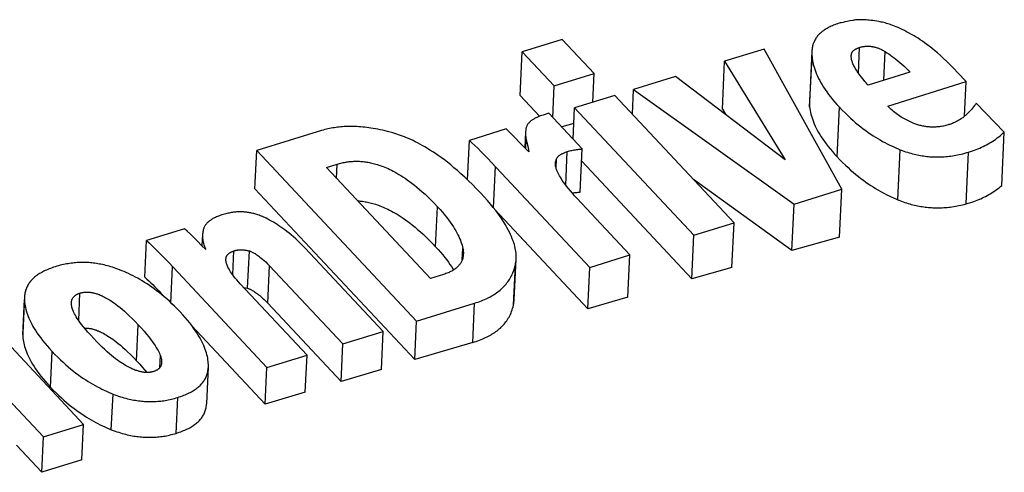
# Model space of a CAD drawing. Extents: x 0 to 841, y 0 to 594.
# Tile 101 of 121: x 736.616 to 737.841, y 182.522 to 183.086. Entities that reach past the tile are written whole.
import ezdxf

# ---------------------------------------------------------------- set-up
doc = ezdxf.new("R2010")
doc.units = 0
doc.header["$LTSCALE"] = 46.255
doc.layers.get('0').update_dxf_attribs({"linetype": 'CONTINUOUS'})

msp = doc.modelspace()

# ---------------------------------------------------------------- linework, layer by layer
at = {"color": 7, "linetype": 'CONTINUOUS'}
for p, q in [((737.2907, 183.0616), (737.2409, 183.0461)), ((737.3305, 183.0191), (737.2907, 183.0616)), ((737.5419, 183.0496), (737.4928, 183.0344)), ((737.6386, 182.8749), (737.5419, 183.0496)), ((737.6592, 183.0195), (737.6607, 183.0516)), ((737.2383, 182.9916), (737.2409, 183.0461)), ((737.2409, 183.0461), (737.2807, 183.0036)), ((737.5985, 182.9775), (737.6015, 183.0398)), ((737.6504, 183.0405), (737.6505, 183.0426)), ((737.6504, 183.0415), (737.6505, 183.0426)), ((737.691, 183.0107), (737.6927, 183.0463)), ((737.49, 182.9748), (737.4928, 183.0344)), ((737.4928, 183.0344), (737.5682, 182.9116)), ((737.2807, 183.0036), (737.3305, 183.0191)), ((737.3288, 182.9835), (737.3305, 183.0191)), ((737.4315, 183.0154), (737.3794, 182.9992)), ((737.5682, 182.9116), (737.4315, 183.0154)), ((737.7233, 183.0208), (737.6714, 183.0046)), ((737.7934, 183.009), (737.7827, 183.0204)), ((737.2788, 182.9645), (737.2807, 183.0036)), ((737.378, 182.9684), (737.3794, 182.9992)), ((737.3794, 182.9992), (737.5794, 182.8565)), ((737.6957, 182.9786), (737.7934, 183.009)), ((737.7914, 182.9658), (737.7934, 183.009)), ((737.2383, 182.9916), (737.2624, 182.9658)), ((737.356, 182.9919), (737.3061, 182.9764)), ((737.5045, 182.8333), (737.356, 182.9919)), ((737.3043, 182.9373), (737.3061, 182.9764)), ((737.3061, 182.9764), (737.4546, 182.8178)), ((737.49, 182.9748), (737.4944, 182.9676)), ((737.6328, 182.9153), (737.6357, 182.9771)), ((737.8408, 182.9462), (737.8057, 182.9821)), ((737.2741, 182.9695), (737.2668, 182.9673)), ((737.3157, 182.9251), (737.2741, 182.9695)), ((737.2209, 182.95), (737.1752, 182.9358)), ((737.2492, 182.9217), (737.2209, 182.95)), ((737.3052, 182.9568), (737.29, 182.9525)), ((737.245, 182.9466), (737.244, 182.9269)), ((737.2452, 182.9491), (737.245, 182.9466)), ((737.8376, 182.8798), (737.8408, 182.9462)), ((737.1729, 182.8867), (737.1752, 182.9358)), ((737.2454, 182.9255), (737.246, 182.9367)), ((737.246, 182.9367), (737.2476, 182.9299)), ((736.9083, 182.8753), (736.9106, 182.923)), ((736.9106, 182.923), (737.1094, 182.7106)), ((737.295, 182.8801), (737.297, 182.9218)), ((737.3131, 182.8713), (737.3157, 182.9251)), ((737.7085, 182.8618), (737.7114, 182.9241)), ((737.7934, 182.8568), (737.7964, 182.9212)), ((736.9972, 182.902), (737.0106, 182.9061)), ((737.1266, 182.7637), (736.9972, 182.902)), ((737.0098, 182.8885), (737.0106, 182.9061)), ((737.2028, 182.9083), (737.3251, 182.7776)), ((737.2053, 182.8517), (737.2077, 182.9031)), ((737.283, 182.9016), (737.2835, 182.9125)), ((737.3149, 182.9097), (737.452, 182.7633)), ((737.5766, 182.7987), (737.4542, 182.8869)), ((736.9083, 182.8753), (737.1071, 182.6628)), ((737.375, 182.7931), (737.3087, 182.864)), ((737.5794, 182.8565), (737.6386, 182.8749)), ((737.6357, 182.8154), (737.6386, 182.8749)), ((737.1331, 182.8034), (737.1355, 182.8532)), ((737.5766, 182.7987), (737.5794, 182.8565)), ((737.2064, 182.8502), (737.3227, 182.726)), ((737.4546, 182.8178), (737.5045, 182.8333)), ((737.5018, 182.7775), (737.5045, 182.8333)), ((736.8207, 182.8257), (736.7734, 182.811)), ((736.8431, 182.8185), (736.8424, 182.8045)), ((737.452, 182.7633), (737.4546, 182.8178)), ((737.6357, 182.8154), (737.5766, 182.7987)), ((736.7713, 182.7654), (736.7734, 182.811)), ((736.8807, 182.7683), (736.8821, 182.7982)), ((736.8992, 182.7517), (736.9014, 182.7982)), ((737.0679, 182.6977), (736.9707, 182.8015)), ((737.1663, 182.7871), (737.167, 182.8013)), ((737.3251, 182.7776), (737.375, 182.7931)), ((737.3725, 182.7404), (737.375, 182.7931)), ((736.801, 182.7835), (736.9233, 182.6528)), ((736.8038, 182.7336), (736.8059, 182.7783)), ((736.9243, 182.7331), (736.9265, 182.7797)), ((736.9265, 182.7797), (737.0178, 182.6822)), ((737.23, 182.7306), (737.2324, 182.7808)), ((737.1431, 182.7688), (737.1266, 182.7637)), ((737.3227, 182.726), (737.3251, 182.7776)), ((737.5018, 182.7775), (737.452, 182.7633)), ((736.9732, 182.6683), (736.89, 182.7572)), ((736.689, 182.7116), (736.6906, 182.7456)), ((736.7943, 182.7427), (736.7981, 182.7388)), ((736.8942, 182.7527), (736.8992, 182.7517)), ((736.6951, 182.5819), (736.5466, 182.7406)), ((736.6215, 182.7406), (736.6194, 182.6962)), ((736.6194, 182.6935), (736.6215, 182.7378)), ((736.6215, 182.7406), (736.6215, 182.7378)), ((736.9243, 182.7331), (737.0156, 182.6356)), ((737.1094, 182.7106), (737.1816, 182.733)), ((737.1793, 182.6841), (737.1816, 182.733)), ((737.3725, 182.7404), (737.3227, 182.726)), ((736.4967, 182.7251), (736.6452, 182.5664)), ((736.761, 182.6612), (736.7631, 182.7061)), ((736.8298, 182.7049), (736.9212, 182.6073)), ((737.1071, 182.6628), (737.1094, 182.7106)), ((736.6194, 182.6962), (736.6194, 182.6935)), ((737.0178, 182.6822), (737.0679, 182.6977)), ((737.0656, 182.6505), (737.0679, 182.6977)), ((737.0156, 182.6356), (737.0178, 182.6822)), ((737.1793, 182.6841), (737.1071, 182.6628)), ((736.6539, 182.6285), (736.656, 182.6728)), ((736.9233, 182.6528), (736.9732, 182.6683)), ((736.971, 182.6222), (736.9732, 182.6683)), ((736.7899, 182.6528), (736.7906, 182.6676)), ((736.8504, 182.6533), (736.8504, 182.6568)), ((736.8483, 182.6082), (736.8504, 182.6533)), ((736.9212, 182.6073), (736.9233, 182.6528)), ((737.0656, 182.6505), (737.0156, 182.6356)), ((736.7296, 182.5755), (736.7317, 182.6199)), ((736.971, 182.6222), (736.9212, 182.6073)), ((736.8101, 182.5709), (736.8122, 182.6156)), ((736.6452, 182.5664), (736.6951, 182.5819)), ((736.693, 182.5378), (736.6951, 182.5819)), ((736.6431, 182.5224), (736.6452, 182.5664)), ((736.6117, 182.556), (736.6431, 182.5224)), ((736.693, 182.5378), (736.6431, 182.5224))]:
    msp.add_line(p, q, dxfattribs=at)
for points in [[(737.6525, 183.0853), (737.6485, 183.0846), (737.6451, 183.0839), (737.6424, 183.0833), (737.6401, 183.0828), (737.6382, 183.0824), (737.6366, 183.082), (737.6353, 183.0816), (737.6342, 183.0813), (737.6333, 183.081)], [(737.6848, 183.0838), (737.682, 183.0843), (737.6794, 183.0847), (737.6771, 183.085), (737.6749, 183.0853), (737.6728, 183.0856), (737.6709, 183.0857), (737.6691, 183.0859), (737.6674, 183.086), (737.6658, 183.0861), (737.6643, 183.0861), (737.6629, 183.0861), (737.6615, 183.0861), (737.6602, 183.0861), (737.659, 183.086), (737.6578, 183.086), (737.6566, 183.0859), (737.6556, 183.0858), (737.6545, 183.0856), (737.6535, 183.0855), (737.6525, 183.0853)], [(737.6333, 183.081), (737.6316, 183.0804), (737.63, 183.0798), (737.6284, 183.0792), (737.6269, 183.0786), (737.6255, 183.078), (737.6241, 183.0773), (737.6228, 183.0767), (737.6215, 183.076), (737.6203, 183.0753), (737.6191, 183.0746), (737.6179, 183.0739), (737.6168, 183.0732), (737.6158, 183.0724), (737.6147, 183.0717), (737.6137, 183.0709), (737.6128, 183.0701), (737.6119, 183.0693), (737.611, 183.0684), (737.6101, 183.0675), (737.6093, 183.0667), (737.6085, 183.0658), (737.6078, 183.0648), (737.6071, 183.0639), (737.6064, 183.0629), (737.6058, 183.0618), (737.6052, 183.0608), (737.6046, 183.0597), (737.6041, 183.0586), (737.6036, 183.0574), (737.6031, 183.0563), (737.6027, 183.055), (737.6023, 183.0537), (737.602, 183.0524), (737.6018, 183.0511), (737.6015, 183.0496), (737.6014, 183.0482), (737.6013, 183.0466), (737.5983, 182.984)], [(737.7288, 183.0658), (737.7254, 183.0677), (737.7222, 183.0695), (737.7192, 183.0711), (737.7164, 183.0726), (737.7136, 183.0739), (737.7111, 183.0751), (737.7086, 183.0762), (737.7063, 183.0772), (737.704, 183.0781), (737.7019, 183.0789), (737.6998, 183.0797), (737.6979, 183.0804), (737.696, 183.081), (737.6942, 183.0815), (737.6925, 183.082), (737.6908, 183.0825), (737.6892, 183.0829), (737.6877, 183.0832), (737.6862, 183.0835), (737.6848, 183.0838)], [(737.7827, 183.0204), (737.778, 183.0254), (737.7735, 183.0299), (737.7692, 183.0341), (737.7652, 183.0379), (737.7613, 183.0415), (737.7576, 183.0447), (737.7541, 183.0477), (737.7507, 183.0505), (737.7475, 183.053), (737.7445, 183.0553), (737.7416, 183.0574), (737.7388, 183.0594), (737.7361, 183.0612), (737.7336, 183.0629), (737.7311, 183.0644), (737.7288, 183.0658)], [(737.6505, 183.0426), (737.6505, 183.043), (737.6506, 183.0435), (737.6507, 183.0439), (737.6509, 183.0443), (737.651, 183.0447), (737.6512, 183.0451), (737.6514, 183.0455), (737.6516, 183.0458), (737.6519, 183.0462), (737.6521, 183.0466), (737.6524, 183.0469), (737.6527, 183.0472), (737.6531, 183.0476), (737.6534, 183.0479), (737.6538, 183.0482), (737.6542, 183.0485), (737.6546, 183.0488), (737.6551, 183.0491), (737.6556, 183.0494), (737.6561, 183.0497), (737.6567, 183.05), (737.6572, 183.0503), (737.6579, 183.0506), (737.6585, 183.0508), (737.6592, 183.0511), (737.66, 183.0514), (737.6607, 183.0516)], [(737.6607, 183.0516), (737.6616, 183.0519), (737.6624, 183.0521), (737.6632, 183.0523), (737.664, 183.0524), (737.6647, 183.0526), (737.6655, 183.0527), (737.6662, 183.0528), (737.667, 183.0529), (737.6677, 183.053), (737.6685, 183.0531), (737.6692, 183.0531), (737.6699, 183.0531), (737.6707, 183.0532), (737.6714, 183.0532), (737.6721, 183.0531), (737.6729, 183.0531), (737.6736, 183.053), (737.6743, 183.053), (737.6751, 183.0529), (737.6758, 183.0528), (737.6766, 183.0527), (737.6774, 183.0525), (737.6782, 183.0524), (737.679, 183.0522), (737.6798, 183.052), (737.6806, 183.0517), (737.6815, 183.0515), (737.6824, 183.0512), (737.6833, 183.0509), (737.6842, 183.0505), (737.6851, 183.0502), (737.6861, 183.0498), (737.6871, 183.0493), (737.6881, 183.0488), (737.6892, 183.0483), (737.6903, 183.0477), (737.6915, 183.047), (737.6927, 183.0463)], [(737.6013, 183.0465), (737.6012, 183.045), (737.6012, 183.0434), (737.6013, 183.0416), (737.6015, 183.0398)], [(737.6015, 183.0398), (737.6017, 183.0376), (737.6021, 183.0353), (737.6026, 183.0329), (737.6031, 183.0306), (737.6037, 183.0282), (737.6045, 183.0257), (737.6053, 183.0233), (737.6062, 183.0208), (737.6073, 183.0182), (737.6084, 183.0157), (737.6097, 183.013), (737.6111, 183.0103), (737.6126, 183.0076), (737.6142, 183.0048), (737.616, 183.002), (737.6179, 182.9991), (737.6199, 182.9962), (737.6221, 182.9931), (737.6245, 182.9901), (737.627, 182.9869), (737.6297, 182.9837), (737.6326, 182.9804), (737.6357, 182.9771)], [(737.6536, 183.0287), (737.6531, 183.0298), (737.6525, 183.031), (737.6521, 183.0321), (737.6517, 183.0332), (737.6514, 183.0342), (737.6511, 183.0352), (737.6508, 183.0362), (737.6507, 183.0372), (737.6505, 183.0382), (737.6504, 183.0391), (737.6504, 183.04), (737.6504, 183.0409), (737.6504, 183.0415)], [(737.6927, 183.0463), (737.6948, 183.045), (737.6969, 183.0435), (737.6991, 183.042), (737.7013, 183.0404), (737.7036, 183.0388), (737.7059, 183.037), (737.7083, 183.035), (737.7107, 183.033), (737.7131, 183.0308), (737.7156, 183.0286), (737.7181, 183.0261), (737.7207, 183.0235), (737.7233, 183.0208)], [(737.6627, 183.015), (737.6614, 183.0165), (737.6602, 183.0181), (737.659, 183.0198), (737.6579, 183.0215), (737.6568, 183.0232), (737.6557, 183.025), (737.6546, 183.0268), (737.6536, 183.0287)], [(737.6714, 183.0046), (737.6703, 183.0058), (737.669, 183.0073), (737.6673, 183.0093), (737.6652, 183.0119), (737.6627, 183.015)], [(737.5983, 182.984), (737.5982, 182.9826), (737.5983, 182.9809), (737.5983, 182.9793), (737.5985, 182.9775)], [(737.5985, 182.9775), (737.5988, 182.9753), (737.5992, 182.973), (737.5996, 182.9707), (737.6002, 182.9684), (737.6008, 182.9661), (737.6015, 182.9637), (737.6024, 182.9612), (737.6033, 182.9588), (737.6043, 182.9563), (737.6055, 182.9537), (737.6067, 182.9511), (737.6081, 182.9485), (737.6096, 182.9457), (737.6113, 182.943), (737.613, 182.9402), (737.6149, 182.9373), (737.617, 182.9344), (737.6192, 182.9314), (737.6216, 182.9283), (737.6241, 182.9252), (737.6268, 182.922), (737.6297, 182.9187), (737.6328, 182.9153)], [(737.6357, 182.9771), (737.6392, 182.9734), (737.6426, 182.97), (737.646, 182.9667), (737.6493, 182.9636), (737.6526, 182.9606), (737.6558, 182.9578), (737.659, 182.9552), (737.6622, 182.9526), (737.6653, 182.9502), (737.6684, 182.9479), (737.6715, 182.9457), (737.6745, 182.9436), (737.6775, 182.9416), (737.6805, 182.9398), (737.6834, 182.938), (737.6863, 182.9363), (737.6892, 182.9346), (737.692, 182.9331), (737.6949, 182.9316), (737.6977, 182.9302), (737.7004, 182.9289), (737.7032, 182.9276), (737.706, 182.9264), (737.7087, 182.9252), (737.7114, 182.9241)], [(737.7293, 182.9566), (737.7275, 182.9573), (737.7258, 182.958), (737.724, 182.9588), (737.7223, 182.9596), (737.7206, 182.9604), (737.7189, 182.9612), (737.7173, 182.9621), (737.7156, 182.963), (737.714, 182.964), (737.7124, 182.9649), (737.7108, 182.966), (737.7092, 182.967), (737.7077, 182.9681), (737.7061, 182.9693), (737.7046, 182.9704), (737.7031, 182.9717), (737.7016, 182.973), (737.7001, 182.9743), (737.6986, 182.9757), (737.6972, 182.9771), (737.6957, 182.9786)], [(737.8057, 182.9821), (737.8048, 182.9806), (737.8037, 182.9792), (737.8026, 182.9776), (737.8013, 182.976), (737.7999, 182.9744), (737.7984, 182.9726), (737.7966, 182.9708), (737.7947, 182.9689), (737.7926, 182.9669)], [(737.2668, 182.9673), (737.2653, 182.9668), (737.2638, 182.9663), (737.2625, 182.9658), (737.2612, 182.9653), (737.26, 182.9648), (737.2589, 182.9643), (737.2579, 182.9638), (737.2569, 182.9633), (737.256, 182.9629), (737.2552, 182.9624), (737.2544, 182.9619), (737.2537, 182.9615), (737.253, 182.961), (737.2524, 182.9605), (737.2518, 182.9601), (737.2513, 182.9596)], [(737.7926, 182.9669), (737.7918, 182.9662), (737.791, 182.9655), (737.7901, 182.9647), (737.7891, 182.964), (737.7881, 182.9633), (737.787, 182.9625), (737.7857, 182.9618), (737.7844, 182.961), (737.7828, 182.9601)], [(737.0801, 182.945), (737.0767, 182.946), (737.0734, 182.9468), (737.0702, 182.9476), (737.0671, 182.9484), (737.0641, 182.949), (737.0611, 182.9496), (737.0582, 182.9502), (737.0554, 182.9507), (737.0527, 182.9511), (737.05, 182.9515), (737.0474, 182.9519), (737.0449, 182.9522), (737.0424, 182.9524), (737.0399, 182.9526), (737.0375, 182.9528), (737.0351, 182.9529), (737.0328, 182.953), (737.0305, 182.9531), (737.0283, 182.9531), (737.026, 182.9531), (737.0238, 182.9531), (737.0217, 182.953), (737.0195, 182.9529), (737.0174, 182.9528), (737.0153, 182.9526), (737.0133, 182.9524), (737.0112, 182.9522), (737.0092, 182.9519), (737.0072, 182.9516), (737.0051, 182.9513), (737.0031, 182.951), (737.0012, 182.9506), (736.9992, 182.9502), (736.9972, 182.9497), (736.9952, 182.9492), (736.9933, 182.9487), (736.9913, 182.9481), (736.9106, 182.923)], [(737.2513, 182.9596), (737.2507, 182.9591), (737.2501, 182.9585), (737.2495, 182.9579), (737.249, 182.9573), (737.2485, 182.9567), (737.248, 182.956), (737.2476, 182.9554), (737.2472, 182.9547), (737.2468, 182.9541), (737.2465, 182.9534), (737.2462, 182.9527), (737.2459, 182.952), (737.2457, 182.9513), (737.2455, 182.9506), (737.2453, 182.9499), (737.2452, 182.9491)], [(737.7708, 182.955), (737.7694, 182.9546), (737.768, 182.9543), (737.7667, 182.954), (737.7653, 182.9537), (737.7641, 182.9534), (737.7628, 182.9532), (737.7615, 182.953), (737.7603, 182.9528), (737.7591, 182.9527), (737.7579, 182.9526), (737.7567, 182.9525), (737.7555, 182.9524), (737.7543, 182.9523), (737.7532, 182.9523), (737.752, 182.9523), (737.7509, 182.9523), (737.7497, 182.9523), (737.7486, 182.9524), (737.7474, 182.9525), (737.7463, 182.9526), (737.7451, 182.9527), (737.744, 182.9528), (737.7428, 182.953), (737.7417, 182.9532), (737.7405, 182.9534), (737.7393, 182.9537), (737.7381, 182.9539), (737.7369, 182.9542), (737.7357, 182.9545), (737.7345, 182.9549), (737.7332, 182.9553), (737.7319, 182.9557), (737.7306, 182.9561), (737.7293, 182.9566)], [(737.7828, 182.9601), (737.7814, 182.9593), (737.78, 182.9586), (737.7788, 182.958), (737.7775, 182.9575), (737.7764, 182.957), (737.7752, 182.9565), (737.7741, 182.9561), (737.773, 182.9557), (737.7719, 182.9554), (737.7708, 182.955)], [(737.1893, 182.8701), (737.184, 182.8756), (737.179, 182.8808), (737.1741, 182.8856), (737.1693, 182.8901), (737.1647, 182.8943), (737.1603, 182.8982), (737.156, 182.9018), (737.1519, 182.9053), (737.1479, 182.9085), (737.144, 182.9115), (737.1402, 182.9143), (737.1365, 182.9169), (737.133, 182.9194), (737.1295, 182.9217), (737.1261, 182.9238), (737.1229, 182.9258), (737.1197, 182.9277), (737.1166, 182.9295), (737.1136, 182.9311), (737.1107, 182.9327), (737.1078, 182.9341), (737.105, 182.9355), (737.1023, 182.9368), (737.0996, 182.938), (737.097, 182.9391), (737.0944, 182.9401), (737.0919, 182.9411), (737.0895, 182.942), (737.0871, 182.9428), (737.0847, 182.9436), (737.0824, 182.9443), (737.0801, 182.945)], [(737.245, 182.9466), (737.2449, 182.9456), (737.2449, 182.9444), (737.245, 182.943), (737.2451, 182.9416), (737.2453, 182.9401), (737.2456, 182.9385), (737.246, 182.9367)], [(737.7964, 182.9212), (737.7988, 182.922), (737.8012, 182.9228), (737.8035, 182.9237), (737.8058, 182.9245), (737.808, 182.9254), (737.8102, 182.9263), (737.8124, 182.9273), (737.8145, 182.9283), (737.8166, 182.9293), (737.8186, 182.9304), (737.8207, 182.9314), (737.8226, 182.9326), (737.8246, 182.9337), (737.8265, 182.9349), (737.8284, 182.9362), (737.8302, 182.9375), (737.8321, 182.9388), (737.8339, 182.9402), (737.8356, 182.9416), (737.8374, 182.9431), (737.8391, 182.9446), (737.8408, 182.9462)], [(737.1752, 182.9358), (737.1783, 182.9329), (737.1818, 182.9296), (737.1855, 182.926), (737.1894, 182.9221), (737.1936, 182.9178), (737.1981, 182.9132), (737.2028, 182.9083)], [(737.2476, 182.9299), (737.2482, 182.9269), (737.2488, 182.9242), (737.2492, 182.9217)], [(737.2835, 182.9125), (737.2837, 182.913), (737.284, 182.9135), (737.2843, 182.9139), (737.2846, 182.9144), (737.2849, 182.9148), (737.2853, 182.9153), (737.2857, 182.9157), (737.2861, 182.9161), (737.2866, 182.9165), (737.287, 182.9169), (737.2876, 182.9173), (737.2881, 182.9177), (737.2887, 182.9181), (737.2893, 182.9185), (737.2899, 182.9189), (737.2906, 182.9192), (737.2914, 182.9196), (737.2922, 182.92), (737.293, 182.9203), (737.2939, 182.9207), (737.2949, 182.9211), (737.2959, 182.9214), (737.297, 182.9218)], [(737.297, 182.9218), (737.2985, 182.9222), (737.2999, 182.9226), (737.3014, 182.923), (737.3028, 182.9233), (737.3042, 182.9236), (737.3057, 182.9239), (737.3071, 182.9242), (737.3085, 182.9244), (737.31, 182.9246), (737.3114, 182.9247), (737.3128, 182.9249), (737.3142, 182.925), (737.3157, 182.9251)], [(737.6328, 182.9153), (737.6362, 182.9117), (737.6396, 182.9083), (737.643, 182.905), (737.6464, 182.9019), (737.6496, 182.8989), (737.6529, 182.8961), (737.6561, 182.8934), (737.6592, 182.8908), (737.6624, 182.8884), (737.6655, 182.8861), (737.6685, 182.8839), (737.6715, 182.8817), (737.6745, 182.8797), (737.6775, 182.8778), (737.6804, 182.876), (737.6833, 182.8742), (737.6862, 182.8726), (737.6891, 182.871), (737.6919, 182.8695), (737.6947, 182.868), (737.6975, 182.8667), (737.7002, 182.8653), (737.703, 182.8641), (737.7057, 182.8629), (737.7085, 182.8618)], [(737.7114, 182.9241), (737.7137, 182.9233), (737.7158, 182.9225), (737.718, 182.9217), (737.7202, 182.921), (737.7223, 182.9204), (737.7244, 182.9198), (737.7264, 182.9192), (737.7285, 182.9187), (737.7305, 182.9182), (737.7325, 182.9178), (737.7345, 182.9174), (737.7365, 182.917), (737.7385, 182.9167), (737.7404, 182.9164), (737.7424, 182.9161), (737.7443, 182.9159), (737.7463, 182.9157), (737.7482, 182.9155), (737.7502, 182.9154), (737.7521, 182.9153), (737.7541, 182.9152), (737.756, 182.9152), (737.758, 182.9152), (737.7599, 182.9152), (737.7619, 182.9152), (737.7639, 182.9153), (737.7659, 182.9155), (737.7679, 182.9156), (737.77, 182.9158), (737.772, 182.916), (737.7741, 182.9163), (737.7762, 182.9166), (737.7783, 182.9169), (737.7804, 182.9173), (737.7826, 182.9177), (737.7848, 182.9182), (737.7871, 182.9187), (737.7893, 182.9192), (737.7917, 182.9199), (737.794, 182.9205), (737.7964, 182.9212)], [(737.0106, 182.9061), (737.0122, 182.9066), (737.0137, 182.907), (737.0153, 182.9074), (737.0168, 182.9078), (737.0183, 182.9081), (737.0198, 182.9084), (737.0213, 182.9087), (737.0227, 182.9089), (737.0242, 182.9091), (737.0256, 182.9093), (737.0271, 182.9094), (737.0285, 182.9095), (737.03, 182.9096), (737.0314, 182.9097), (737.0328, 182.9098), (737.0343, 182.9098), (737.0357, 182.9098), (737.0372, 182.9097), (737.0386, 182.9097), (737.0401, 182.9096), (737.0416, 182.9095), (737.043, 182.9093), (737.0445, 182.9091), (737.0461, 182.9089), (737.0476, 182.9087), (737.0491, 182.9085), (737.0507, 182.9082), (737.0523, 182.9078), (737.0539, 182.9075), (737.0556, 182.9071), (737.0572, 182.9066), (737.0589, 182.9062), (737.0607, 182.9056), (737.0625, 182.9051), (737.0643, 182.9045), (737.0661, 182.9038), (737.068, 182.9031), (737.0699, 182.9023), (737.0719, 182.9015), (737.074, 182.9006), (737.0761, 182.8996), (737.0782, 182.8986), (737.0804, 182.8974), (737.0827, 182.8962), (737.085, 182.8949), (737.0874, 182.8935), (737.0899, 182.892), (737.0925, 182.8903), (737.0951, 182.8886), (737.0979, 182.8867), (737.1007, 182.8847), (737.1037, 182.8825), (737.1067, 182.8801), (737.1098, 182.8775), (737.1131, 182.8748), (737.1165, 182.8718), (737.12, 182.8687), (737.1237, 182.8652), (737.1274, 182.8615), (737.1314, 182.8575), (737.1355, 182.8532)], [(737.2841, 182.8983), (737.2836, 182.8995), (737.2833, 182.9005), (737.283, 182.9016), (737.2827, 182.9025), (737.2825, 182.9035), (737.2824, 182.9044), (737.2823, 182.9053), (737.2822, 182.9061), (737.2822, 182.9069), (737.2823, 182.9073)], [(737.2823, 182.9073), (737.2823, 182.9077), (737.2823, 182.9084), (737.2825, 182.9091), (737.2826, 182.9098), (737.2828, 182.9105), (737.283, 182.9112), (737.2832, 182.9119), (737.2835, 182.9125)], [(737.2938, 182.8818), (737.2922, 182.8839), (737.2908, 182.886), (737.2896, 182.8879), (737.2884, 182.8898), (737.2874, 182.8916), (737.2864, 182.8934), (737.2855, 182.8951), (737.2848, 182.8967), (737.2841, 182.8983)], [(737.3087, 182.864), (737.306, 182.8669), (737.3033, 182.8699), (737.3008, 182.8728), (737.2984, 182.8758), (737.296, 182.8788), (737.2938, 182.8818)], [(737.7934, 182.8568), (737.7958, 182.8575), (737.7981, 182.8582), (737.8005, 182.8589), (737.8027, 182.8597), (737.805, 182.8605), (737.8072, 182.8614), (737.8093, 182.8622), (737.8114, 182.8631), (737.8135, 182.8641), (737.8155, 182.865), (737.8176, 182.8661), (737.8195, 182.8671), (737.8215, 182.8682), (737.8234, 182.8693), (737.8253, 182.8705), (737.8271, 182.8717), (737.8289, 182.8729), (737.8307, 182.8742), (737.8325, 182.8755), (737.8343, 182.8769), (737.836, 182.8784), (737.8376, 182.8798)], [(737.2079, 182.8483), (737.2048, 182.8523), (737.2014, 182.8564), (737.1977, 182.8608), (737.1937, 182.8653), (737.1893, 182.8701)], [(737.303, 182.8703), (737.3038, 182.8704), (737.3052, 182.8706), (737.3065, 182.8708), (737.3078, 182.8709), (737.3091, 182.871), (737.3105, 182.8711), (737.3118, 182.8712), (737.3131, 182.8713)], [(737.036, 182.8605), (737.0363, 182.8604), (737.0378, 182.8603), (737.0393, 182.8602), (737.0408, 182.86), (737.0423, 182.8599), (737.0438, 182.8596), (737.0453, 182.8594), (737.0469, 182.8591), (737.0484, 182.8588), (737.05, 182.8585), (737.0516, 182.8581), (737.0533, 182.8577), (737.055, 182.8572), (737.0567, 182.8567), (737.0584, 182.8562), (737.0602, 182.8556), (737.062, 182.855), (737.0638, 182.8543), (737.0657, 182.8535), (737.0677, 182.8527), (737.0697, 182.8519), (737.0717, 182.851), (737.0738, 182.85), (737.0759, 182.8489), (737.0781, 182.8478), (737.0804, 182.8465), (737.0827, 182.8452), (737.0851, 182.8438), (737.0876, 182.8423), (737.0902, 182.8406), (737.0928, 182.8388), (737.0956, 182.8369), (737.0984, 182.8349), (737.1013, 182.8327), (737.1044, 182.8303), (737.1075, 182.8277), (737.1108, 182.825), (737.1142, 182.822), (737.1177, 182.8188), (737.1213, 182.8154), (737.1251, 182.8117), (737.129, 182.8077), (737.1331, 182.8034)], [(737.1355, 182.8532), (737.1387, 182.8497), (737.1417, 182.8463), (737.1444, 182.843), (737.1469, 182.8398), (737.1493, 182.8368), (737.1514, 182.8339), (737.1534, 182.8311), (737.1552, 182.8283), (737.1568, 182.8257), (737.1583, 182.8232), (737.1597, 182.8207), (737.1609, 182.8183), (737.162, 182.816), (737.163, 182.8137), (737.1639, 182.8115), (737.1647, 182.8094), (737.1654, 182.8073), (737.166, 182.8052), (737.1666, 182.8033), (737.167, 182.8013)], [(737.7085, 182.8618), (737.7106, 182.8609), (737.7128, 182.8601), (737.7149, 182.8593), (737.717, 182.8586), (737.719, 182.8579), (737.7211, 182.8573), (737.7231, 182.8567), (737.7251, 182.8561), (737.7271, 182.8556), (737.729, 182.8551), (737.731, 182.8547), (737.7329, 182.8543), (737.7349, 182.8539), (737.7368, 182.8536), (737.7387, 182.8533), (737.7406, 182.853), (737.7425, 182.8527), (737.7444, 182.8525), (737.7463, 182.8523), (737.7482, 182.8522), (737.7501, 182.852), (737.752, 182.8519), (737.7539, 182.8519), (737.7558, 182.8518), (737.7577, 182.8518), (737.7597, 182.8518), (737.7616, 182.8519), (737.7636, 182.8519), (737.7655, 182.852), (737.7675, 182.8522), (737.7695, 182.8523), (737.7716, 182.8526), (737.7736, 182.8528), (737.7757, 182.8531), (737.7778, 182.8534), (737.7799, 182.8537), (737.7821, 182.8541), (737.7842, 182.8546), (737.7865, 182.855), (737.7887, 182.8556), (737.791, 182.8561), (737.7934, 182.8568)], [(736.8688, 182.8435), (736.8672, 182.843), (736.8657, 182.8425), (736.8643, 182.842), (736.8629, 182.8415), (736.8616, 182.841), (736.8604, 182.8405), (736.8592, 182.8399), (736.8581, 182.8394), (736.857, 182.8388), (736.856, 182.8383), (736.8551, 182.8377), (736.8542, 182.8372), (736.8533, 182.8366), (736.8525, 182.8361), (736.8517, 182.8355), (736.851, 182.8349), (736.8503, 182.8343), (736.8496, 182.8337), (736.849, 182.8331), (736.8484, 182.8325), (736.8479, 182.8318), (736.8473, 182.8312), (736.8469, 182.8306), (736.8464, 182.8299), (736.846, 182.8292), (736.8456, 182.8286), (736.8453, 182.8279), (736.8449, 182.8272), (736.8447, 182.8264)], [(736.9222, 182.8388), (736.9207, 182.8396), (736.9192, 182.8402), (736.9177, 182.8409), (736.9163, 182.8415), (736.9148, 182.842), (736.9135, 182.8426), (736.9121, 182.843), (736.9107, 182.8435), (736.9094, 182.8439), (736.9081, 182.8443), (736.9068, 182.8446), (736.9055, 182.8449), (736.9042, 182.8452), (736.903, 182.8455), (736.9017, 182.8457), (736.9004, 182.8459), (736.8992, 182.8461), (736.898, 182.8462), (736.8967, 182.8464), (736.8955, 182.8465), (736.8943, 182.8466), (736.893, 182.8466), (736.8918, 182.8467), (736.8905, 182.8467), (736.8893, 182.8467), (736.888, 182.8467), (736.8868, 182.8466), (736.8855, 182.8466), (736.8842, 182.8465), (736.8829, 182.8464), (736.8816, 182.8462), (736.8803, 182.846), (736.8789, 182.8458), (736.8776, 182.8456), (736.8762, 182.8453), (736.8748, 182.8451), (736.8733, 182.8447), (736.8719, 182.8444), (736.8704, 182.844), (736.8688, 182.8435)], [(737.2333, 182.788), (737.2334, 182.7895), (737.2334, 182.7913), (737.2333, 182.7932), (737.2332, 182.7952), (737.2329, 182.7972), (737.2326, 182.7993), (737.2322, 182.8015), (737.2317, 182.8037), (737.2311, 182.806), (737.2304, 182.8084), (737.2295, 182.8108), (737.2286, 182.8133), (737.2276, 182.816), (737.2264, 182.8187), (737.225, 182.8215), (737.2235, 182.8244), (737.2219, 182.8274), (737.2201, 182.8306), (737.2181, 182.8338), (737.2159, 182.8372), (737.2134, 182.8408), (737.2108, 182.8444), (737.2079, 182.8483)], [(736.9707, 182.8015), (736.9677, 182.8047), (736.9647, 182.8077), (736.9618, 182.8105), (736.959, 182.8131), (736.9562, 182.8156), (736.9535, 182.818), (736.9508, 182.8202), (736.9482, 182.8222), (736.9456, 182.8242), (736.9431, 182.8261), (736.9407, 182.8278), (736.9382, 182.8295), (736.9359, 182.831), (736.9335, 182.8325), (736.9312, 182.8339), (736.9289, 182.8352), (736.9266, 182.8365), (736.9244, 182.8377), (736.9222, 182.8388)], [(736.847, 182.7997), (736.8419, 182.805), (736.837, 182.8101), (736.8323, 182.8148), (736.828, 182.819), (736.8241, 182.8226), (736.8207, 182.8257)], [(736.8447, 182.8264), (736.8443, 182.8254), (736.844, 182.8243), (736.8437, 182.8232), (736.8435, 182.822), (736.8433, 182.8208), (736.8432, 182.8195), (736.8431, 182.8185)], [(736.8431, 182.8185), (736.8431, 182.8182), (736.8431, 182.8169), (736.8431, 182.8155), (736.8432, 182.814), (736.8434, 182.8125), (736.8436, 182.8109), (736.8439, 182.8093), (736.8443, 182.8075), (736.8448, 182.8057), (736.8454, 182.8038), (736.8461, 182.8018), (736.847, 182.7997)], [(736.7734, 182.811), (736.7765, 182.8081), (736.78, 182.8049), (736.7837, 182.8013), (736.7876, 182.7973), (736.7918, 182.7931), (736.7963, 182.7885), (736.801, 182.7835)], [(737.1331, 182.8034), (737.1363, 182.7999), (737.1393, 182.7965), (737.142, 182.7932), (737.1446, 182.7901), (737.1469, 182.787), (737.149, 182.7841), (737.151, 182.7813), (737.1528, 182.7786), (737.1544, 182.776), (737.1554, 182.7744)], [(736.8721, 182.7877), (736.8721, 182.7879), (736.8722, 182.7885), (736.8723, 182.789), (736.8724, 182.7896), (736.8725, 182.7901), (736.8727, 182.7906), (736.8728, 182.791), (736.8731, 182.7915), (736.8733, 182.7919), (736.8735, 182.7923), (736.8738, 182.7927), (736.8741, 182.7931), (736.8744, 182.7935), (736.8747, 182.7939), (736.8751, 182.7942), (736.8755, 182.7946), (736.8759, 182.7949), (736.8763, 182.7953), (736.8767, 182.7956), (736.8772, 182.7959), (736.8777, 182.7962), (736.8782, 182.7965), (736.8788, 182.7968), (736.8794, 182.7971), (736.88, 182.7974), (736.8807, 182.7976), (736.8814, 182.7979), (736.8821, 182.7982)], [(736.8821, 182.7982), (736.8827, 182.7984), (736.8834, 182.7985), (736.884, 182.7987), (736.8846, 182.7989), (736.8852, 182.799), (736.8859, 182.7991), (736.8865, 182.7992), (736.8872, 182.7993), (736.8878, 182.7994), (736.8885, 182.7995), (736.8892, 182.7995), (736.8898, 182.7995), (736.8905, 182.7996), (736.8912, 182.7996), (736.892, 182.7995), (736.8927, 182.7995), (736.8935, 182.7995), (736.8942, 182.7994), (736.895, 182.7993), (736.8959, 182.7992), (736.8967, 182.7991), (736.8976, 182.799), (736.8985, 182.7988), (736.8994, 182.7986), (736.9004, 182.7984), (736.9014, 182.7982)], [(736.9014, 182.7982), (736.902, 182.7979), (736.9027, 182.7977), (736.9034, 182.7974), (736.9041, 182.7971), (736.9049, 182.7967), (736.9057, 182.7963), (736.9066, 182.7959), (736.9075, 182.7954), (736.9085, 182.7948), (736.9096, 182.7941), (736.9107, 182.7934), (736.9119, 182.7926), (736.9132, 182.7916), (736.9146, 182.7905), (736.9162, 182.7893), (736.9179, 182.7879), (736.9197, 182.7863), (736.9217, 182.7844), (736.924, 182.7822), (736.9265, 182.7797)], [(737.1676, 182.7938), (737.1676, 182.7936), (737.1675, 182.7925), (737.1674, 182.7914), (737.1672, 182.7904), (737.167, 182.7894), (737.1668, 182.7884), (737.1665, 182.7875), (737.1661, 182.7866), (737.1657, 182.7857), (737.1653, 182.7849), (737.1649, 182.784), (737.1644, 182.7832), (737.1639, 182.7824), (737.1634, 182.7817), (737.1628, 182.7809), (737.1622, 182.7802), (737.1616, 182.7795), (737.1609, 182.7788), (737.1602, 182.7781), (737.1594, 182.7774), (737.1587, 182.7768), (737.1578, 182.7762), (737.157, 182.7755), (737.1561, 182.7749), (737.1552, 182.7743), (737.1542, 182.7737), (737.1532, 182.7731), (737.1521, 182.7726), (737.151, 182.772), (737.1498, 182.7714), (737.1486, 182.7709), (737.1473, 182.7704), (737.146, 182.7698), (737.1446, 182.7693), (737.1431, 182.7688)], [(737.167, 182.8013), (737.1673, 182.7999), (737.1675, 182.7986), (737.1676, 182.7973), (737.1677, 182.796), (737.1677, 182.7948), (737.1676, 182.7938)], [(736.6598, 182.7784), (736.6578, 182.7778), (736.6559, 182.7771), (736.654, 182.7764), (736.6523, 182.7758), (736.6505, 182.7751), (736.6489, 182.7743), (736.6473, 182.7736), (736.6458, 182.7729), (736.6444, 182.7722), (736.643, 182.7714), (736.6416, 182.7706), (736.6403, 182.7699), (736.6391, 182.7691), (736.6379, 182.7683), (736.6367, 182.7674), (736.6356, 182.7666), (736.6346, 182.7657), (736.6335, 182.7649), (736.6326, 182.764), (736.6316, 182.7631), (736.6307, 182.7622), (736.6299, 182.7612), (736.6291, 182.7603), (736.6283, 182.7593), (736.6275, 182.7583), (736.6268, 182.7572), (736.6262, 182.7562), (736.6256, 182.7551), (736.625, 182.754), (736.6244, 182.7529), (736.6239, 182.7517), (736.6235, 182.7505), (736.623, 182.7493), (736.6227, 182.748), (736.6224, 182.7467), (736.6221, 182.7453), (736.6219, 182.7439), (736.6217, 182.7425), (736.6216, 182.741), (736.6215, 182.7406)], [(736.7399, 182.7746), (736.7376, 182.7755), (736.7354, 182.7763), (736.7332, 182.7771), (736.731, 182.7778), (736.7289, 182.7784), (736.7268, 182.7791), (736.7247, 182.7796), (736.7227, 182.7801), (736.7207, 182.7806), (736.7187, 182.7811), (736.7167, 182.7815), (736.7148, 182.7818), (736.7129, 182.7822), (736.711, 182.7825), (736.7091, 182.7827), (736.7072, 182.783), (736.7053, 182.7832), (736.7035, 182.7833), (736.7016, 182.7835), (736.6998, 182.7836), (736.698, 182.7836), (736.6962, 182.7837), (736.6943, 182.7837), (736.6925, 182.7837), (736.6907, 182.7836), (736.6889, 182.7836), (736.687, 182.7835), (736.6852, 182.7833), (736.6833, 182.7832), (736.6815, 182.783), (736.6796, 182.7828), (736.6777, 182.7825), (736.6758, 182.7822), (736.6739, 182.7819), (736.672, 182.7815), (736.67, 182.7811), (736.668, 182.7806), (736.666, 182.7802), (736.664, 182.7796), (736.6619, 182.779), (736.6598, 182.7784)], [(736.8726, 182.7836), (736.8724, 182.7844), (736.8723, 182.7852), (736.8722, 182.7859), (736.8721, 182.7866), (736.8721, 182.7873), (736.8721, 182.7877)], [(736.89, 182.7572), (736.8877, 182.7597), (736.8856, 182.7621), (736.8837, 182.7643), (736.8821, 182.7664), (736.8806, 182.7684), (736.8793, 182.7703), (736.8781, 182.772), (736.8771, 182.7736), (736.8762, 182.7752), (736.8754, 182.7766), (736.8747, 182.778), (736.8741, 182.7792), (736.8736, 182.7804), (736.8732, 182.7816), (736.8729, 182.7826), (736.8726, 182.7836)], [(737.1816, 182.733), (737.1838, 182.7337), (737.186, 182.7345), (737.1881, 182.7352), (737.1901, 182.736), (737.1921, 182.7368), (737.194, 182.7376), (737.1959, 182.7385), (737.1977, 182.7393), (737.1995, 182.7402), (737.2012, 182.7411), (737.2029, 182.7421), (737.2045, 182.743), (737.2061, 182.744), (737.2076, 182.745), (737.2091, 182.7461), (737.2106, 182.7471), (737.212, 182.7482), (737.2134, 182.7494), (737.2147, 182.7505), (737.216, 182.7517), (737.2173, 182.7529), (737.2185, 182.7542), (737.2197, 182.7555), (737.2208, 182.7568), (737.2219, 182.7582), (737.223, 182.7596), (737.2241, 182.7611), (737.225, 182.7626), (737.226, 182.7641), (737.2269, 182.7657), (737.2278, 182.7674), (737.2286, 182.7691), (737.2294, 182.7709), (737.2301, 182.7728), (737.2308, 182.7747), (737.2314, 182.7766), (737.2319, 182.7787), (737.2324, 182.7808)], [(737.23, 182.7306), (737.2304, 182.7322), (737.2306, 182.7339), (737.2308, 182.7356), (737.2309, 182.7373), (737.2333, 182.788)], [(737.2324, 182.7808), (737.2327, 182.7825), (737.233, 182.7842), (737.2332, 182.7859), (737.2333, 182.7876)], [(736.8151, 182.7222), (736.8117, 182.7258), (736.8083, 182.7292), (736.805, 182.7324), (736.8018, 182.7354), (736.7985, 182.7383), (736.7954, 182.7411), (736.7922, 182.7437), (736.7891, 182.7462), (736.786, 182.7486), (736.783, 182.7508), (736.7799, 182.753), (736.7769, 182.7551), (736.774, 182.757), (736.771, 182.7589), (736.7681, 182.7607), (736.7652, 182.7624), (736.7624, 182.764), (736.7595, 182.7656), (736.7567, 182.767), (736.7538, 182.7685), (736.751, 182.7698), (736.7482, 182.7711), (736.7455, 182.7723), (736.7427, 182.7735), (736.7399, 182.7746)], [(736.7713, 182.7654), (736.7738, 182.7631), (736.7763, 182.7608), (736.7787, 182.7584), (736.7811, 182.7561), (736.7835, 182.7537), (736.786, 182.7512), (736.7886, 182.7486), (736.7914, 182.7457), (736.7943, 182.7427)], [(736.6799, 182.7339), (736.6799, 182.7344), (736.68, 182.7351), (736.6801, 182.7357), (736.6803, 182.7363), (736.6804, 182.7369), (736.6806, 182.7375), (736.6808, 182.738), (736.6811, 182.7385), (736.6813, 182.739), (736.6816, 182.7395), (736.6819, 182.7399), (736.6822, 182.7403), (736.6825, 182.7407), (736.6829, 182.7411), (736.6832, 182.7415), (736.6836, 182.7419), (736.684, 182.7422), (736.6845, 182.7426), (736.6849, 182.7429), (736.6854, 182.7432), (736.6858, 182.7435), (736.6864, 182.7438), (736.6869, 182.7441), (736.6874, 182.7443), (736.688, 182.7446), (736.6886, 182.7449), (736.6892, 182.7451), (736.6899, 182.7453), (736.6906, 182.7456)], [(736.6906, 182.7456), (736.6913, 182.7458), (736.692, 182.7459), (736.6926, 182.7461), (736.6933, 182.7462), (736.694, 182.7464), (736.6946, 182.7465), (736.6953, 182.7466), (736.696, 182.7467), (736.6967, 182.7467), (736.6974, 182.7468), (736.6981, 182.7468), (736.6988, 182.7468), (736.6995, 182.7468), (736.7002, 182.7468), (736.7009, 182.7468), (736.7017, 182.7467), (736.7024, 182.7467), (736.7032, 182.7466), (736.704, 182.7465), (736.7048, 182.7464), (736.7056, 182.7462), (736.7065, 182.7461), (736.7074, 182.7459), (736.7083, 182.7457), (736.7092, 182.7454), (736.7102, 182.7451), (736.7112, 182.7448), (736.7123, 182.7445), (736.7134, 182.7441), (736.7145, 182.7437), (736.7157, 182.7432), (736.7169, 182.7427), (736.7182, 182.7421), (736.7196, 182.7414), (736.721, 182.7407), (736.7225, 182.7399), (736.7241, 182.739), (736.7257, 182.7381), (736.7275, 182.737), (736.7293, 182.7358), (736.7313, 182.7345), (736.7334, 182.733), (736.7356, 182.7314), (736.7379, 182.7296), (736.7404, 182.7277), (736.743, 182.7255), (736.7458, 182.723), (736.7488, 182.7203), (736.752, 182.7173), (736.7555, 182.714), (736.7592, 182.7102), (736.7631, 182.7061)], [(736.8992, 182.7517), (736.8998, 182.7514), (736.9004, 182.7512), (736.9011, 182.7509), (736.9018, 182.7506), (736.9025, 182.7503), (736.9033, 182.7499), (736.9041, 182.7495), (736.905, 182.749), (736.9059, 182.7485), (736.9069, 182.7479), (736.9079, 182.7472), (736.909, 182.7465), (736.9102, 182.7457), (736.9115, 182.7447), (736.9129, 182.7436), (736.9144, 182.7424), (736.916, 182.741), (736.9178, 182.7394), (736.9198, 182.7376), (736.9219, 182.7355), (736.9243, 182.7331)], [(736.6215, 182.7378), (736.6216, 182.7359), (736.6217, 182.7339), (736.622, 182.7319), (736.6223, 182.7299), (736.6227, 182.7278), (736.6232, 182.7256), (736.6237, 182.7235), (736.6244, 182.7212), (736.6252, 182.719), (736.626, 182.7166), (736.627, 182.7143), (736.6281, 182.7118), (736.6293, 182.7093), (736.6306, 182.7068), (736.6321, 182.7041), (736.6337, 182.7014), (736.6355, 182.6986), (736.6374, 182.6957), (736.6394, 182.6928), (736.6417, 182.6897), (736.6441, 182.6866), (736.6467, 182.6833), (736.6496, 182.6799), (736.6527, 182.6764), (736.656, 182.6728)], [(736.7078, 182.6889), (736.7039, 182.6931), (736.7005, 182.697), (736.6975, 182.7005), (736.6949, 182.7037), (736.6926, 182.7066), (736.6906, 182.7093), (736.6889, 182.7117), (736.6873, 182.714), (736.686, 182.7161), (736.6849, 182.718), (736.6839, 182.7198), (736.6831, 182.7215), (736.6824, 182.723), (736.6818, 182.7244), (736.6813, 182.7257), (736.6809, 182.727), (736.6806, 182.7281), (736.6803, 182.7292), (736.6802, 182.7302), (736.68, 182.7311), (736.6799, 182.732), (736.6799, 182.7328), (736.6799, 182.7336), (736.6799, 182.7339)], [(737.1793, 182.6841), (737.1815, 182.6848), (737.1837, 182.6855), (737.1858, 182.6862), (737.1878, 182.6869), (737.1898, 182.6877), (737.1917, 182.6885), (737.1936, 182.6893), (737.1954, 182.6901), (737.1971, 182.691), (737.1989, 182.6919), (737.2005, 182.6928), (737.2022, 182.6937), (737.2037, 182.6947), (737.2053, 182.6956), (737.2068, 182.6966), (737.2082, 182.6977), (737.2096, 182.6987), (737.211, 182.6998), (737.2124, 182.701), (737.2137, 182.7021), (737.2149, 182.7033), (737.2161, 182.7045), (737.2173, 182.7058), (737.2185, 182.7071), (737.2196, 182.7084), (737.2207, 182.7098), (737.2217, 182.7112), (737.2227, 182.7127), (737.2236, 182.7142), (737.2245, 182.7158), (737.2254, 182.7174), (737.2262, 182.7191), (737.227, 182.7209), (737.2277, 182.7227), (737.2284, 182.7246), (737.229, 182.7265), (737.2295, 182.7285), (737.23, 182.7306)], [(736.8504, 182.6568), (736.8503, 182.6587), (736.8501, 182.6606), (736.8499, 182.6626), (736.8495, 182.6646), (736.8491, 182.6667), (736.8486, 182.6689), (736.848, 182.671), (736.8473, 182.6733), (736.8465, 182.6755), (736.8456, 182.6779), (736.8446, 182.6803), (736.8435, 182.6828), (736.8422, 182.6853), (736.8409, 182.6879), (736.8394, 182.6906), (736.8377, 182.6933), (736.8359, 182.6961), (736.834, 182.6991), (736.8319, 182.7021), (736.8296, 182.7052), (736.8271, 182.7084), (736.8244, 182.7117), (736.8215, 182.7151), (736.8184, 182.7186), (736.8151, 182.7222)], [(736.7631, 182.7061), (736.767, 182.7019), (736.7704, 182.698), (736.7735, 182.6944), (736.7762, 182.6911), (736.7785, 182.6881), (736.7806, 182.6853), (736.7825, 182.6826), (736.7841, 182.6802), (736.7855, 182.678), (736.7867, 182.6759), (736.7877, 182.674), (736.7886, 182.6723), (736.7894, 182.6706), (736.7901, 182.6691), (736.7906, 182.6676)], [(736.6194, 182.6935), (736.6195, 182.6915), (736.6196, 182.6895), (736.6199, 182.6875), (736.6202, 182.6855), (736.6206, 182.6834), (736.6211, 182.6813), (736.6216, 182.6791), (736.6223, 182.6769), (736.6231, 182.6746), (736.6239, 182.6723), (736.6249, 182.6699), (736.626, 182.6675), (736.6272, 182.665), (736.6285, 182.6624), (736.63, 182.6598), (736.6316, 182.6571), (736.6334, 182.6543), (736.6353, 182.6514), (736.6373, 182.6485), (736.6396, 182.6454), (736.642, 182.6423), (736.6446, 182.639), (736.6475, 182.6356), (736.6506, 182.6321), (736.6539, 182.6285)], [(736.6962, 182.7021), (736.6967, 182.7021), (736.6974, 182.7021), (736.6981, 182.7021), (736.6988, 182.702), (736.6996, 182.702), (736.7003, 182.7019), (736.7011, 182.7018), (736.7019, 182.7017), (736.7027, 182.7016), (736.7036, 182.7015), (736.7044, 182.7013), (736.7053, 182.7011), (736.7062, 182.7009), (736.7072, 182.7006), (736.7081, 182.7003), (736.7092, 182.7), (736.7102, 182.6997), (736.7113, 182.6993), (736.7124, 182.6988), (736.7136, 182.6984), (736.7149, 182.6978), (736.7162, 182.6972), (736.7175, 182.6966), (736.7189, 182.6959), (736.7204, 182.6951), (736.722, 182.6942), (736.7237, 182.6932), (736.7254, 182.6921), (736.7272, 182.6909), (736.7292, 182.6896), (736.7313, 182.6882), (736.7335, 182.6866), (736.7358, 182.6848), (736.7383, 182.6828), (736.7409, 182.6806), (736.7437, 182.6782), (736.7467, 182.6755), (736.7499, 182.6724), (736.7534, 182.6691), (736.757, 182.6654), (736.761, 182.6612)], [(736.749, 182.6546), (736.7472, 182.6556), (736.7454, 182.6567), (736.7435, 182.6579), (736.7415, 182.6592), (736.7395, 182.6606), (736.7373, 182.6622), (736.7349, 182.6639), (736.7325, 182.6658), (736.73, 182.6679), (736.7273, 182.6701), (736.7244, 182.6726), (736.7215, 182.6753), (736.7183, 182.6782), (736.715, 182.6815), (736.7115, 182.685), (736.7078, 182.6889)], [(736.656, 182.6728), (736.6594, 182.6692), (736.6629, 182.6657), (736.6662, 182.6625), (736.6696, 182.6594), (736.6729, 182.6564), (736.6761, 182.6536), (736.6793, 182.6509), (736.6825, 182.6484), (736.6856, 182.646), (736.6887, 182.6437), (736.6918, 182.6415), (736.6948, 182.6394), (736.6978, 182.6374), (736.7007, 182.6355), (736.7037, 182.6337), (736.7066, 182.632), (736.7094, 182.6304), (736.7123, 182.6288), (736.7151, 182.6274), (736.7179, 182.626), (736.7207, 182.6246), (736.7235, 182.6233), (736.7262, 182.6221), (736.729, 182.621), (736.7317, 182.6199)], [(736.761, 182.6612), (736.7649, 182.657), (736.7683, 182.6531), (736.7714, 182.6495), (736.7737, 182.6467)], [(736.7922, 182.6592), (736.7922, 182.6589), (736.7921, 182.6582), (736.792, 182.6575), (736.7919, 182.6569), (736.7917, 182.6563), (736.7916, 182.6558), (736.7913, 182.6552), (736.7911, 182.6547), (736.7909, 182.6542), (736.7906, 182.6538), (736.7903, 182.6533), (736.79, 182.6529), (736.7897, 182.6525), (736.7894, 182.6521), (736.789, 182.6518), (736.7886, 182.6514), (736.7883, 182.6511), (736.7878, 182.6508), (736.7874, 182.6504), (736.787, 182.6501), (736.7865, 182.6498), (736.786, 182.6496), (736.7855, 182.6493), (736.785, 182.649), (736.7845, 182.6488), (736.7839, 182.6485), (736.7833, 182.6483), (736.7827, 182.6481), (736.782, 182.6479)], [(736.7906, 182.6676), (736.7911, 182.6664), (736.7914, 182.6652), (736.7917, 182.6641), (736.7919, 182.6631), (736.792, 182.6622), (736.7921, 182.6613), (736.7922, 182.6604), (736.7922, 182.6597), (736.7922, 182.6592)], [(736.782, 182.6479), (736.7814, 182.6477), (736.7807, 182.6475), (736.7801, 182.6474), (736.7794, 182.6472), (736.7788, 182.6471), (736.7781, 182.647), (736.7775, 182.6469), (736.7768, 182.6468), (736.7762, 182.6468), (736.7755, 182.6467), (736.7748, 182.6467), (736.7741, 182.6467), (736.7734, 182.6467), (736.7727, 182.6467), (736.772, 182.6468), (736.7712, 182.6468), (736.7705, 182.6469), (736.7697, 182.647), (736.7689, 182.6471), (736.768, 182.6472), (736.7672, 182.6474), (736.7663, 182.6476), (736.7654, 182.6478), (736.7644, 182.648), (736.7634, 182.6483), (736.7624, 182.6486), (736.7613, 182.649), (736.7602, 182.6493), (736.759, 182.6498), (736.7578, 182.6503), (736.7565, 182.6508), (736.7552, 182.6514), (736.7537, 182.6521), (736.7522, 182.6528), (736.7507, 182.6537), (736.749, 182.6546)], [(736.8122, 182.6156), (736.8142, 182.6163), (736.8162, 182.6169), (736.8181, 182.6176), (736.8199, 182.6183), (736.8216, 182.619), (736.8232, 182.6197), (736.8248, 182.6204), (736.8263, 182.6212), (736.8278, 182.6219), (736.8292, 182.6227), (736.8306, 182.6235), (736.8319, 182.6242), (736.8331, 182.625), (736.8343, 182.6259), (736.8354, 182.6267), (736.8365, 182.6275), (736.8376, 182.6284), (736.8386, 182.6293), (736.8396, 182.6302), (736.8405, 182.6311), (736.8414, 182.632), (736.8423, 182.6329), (736.8431, 182.6339), (736.8439, 182.6349), (736.8446, 182.6359), (736.8453, 182.637), (736.8459, 182.638), (736.8466, 182.6391), (736.8471, 182.6402), (736.8477, 182.6414), (736.8482, 182.6426), (736.8486, 182.6438), (736.849, 182.6451), (736.8494, 182.6464), (736.8497, 182.6477), (736.8499, 182.6491), (736.8502, 182.6505), (736.8503, 182.652), (736.8504, 182.6533)], [(736.6539, 182.6285), (736.6573, 182.6249), (736.6608, 182.6215), (736.6641, 182.6182), (736.6675, 182.6151), (736.6707, 182.6121), (736.674, 182.6093), (736.6772, 182.6066), (736.6804, 182.6041), (736.6835, 182.6017), (736.6866, 182.5994), (736.6896, 182.5972), (736.6927, 182.5951), (736.6956, 182.5931), (736.6986, 182.5912), (736.7015, 182.5894), (736.7044, 182.5877), (736.7073, 182.5861), (736.7102, 182.5845), (736.713, 182.583), (736.7158, 182.5816), (736.7186, 182.5803), (736.7214, 182.579), (736.7241, 182.5778), (736.7269, 182.5766), (736.7296, 182.5755)], [(736.7317, 182.6199), (736.7341, 182.619), (736.7364, 182.6181), (736.7387, 182.6173), (736.741, 182.6166), (736.7432, 182.6159), (736.7453, 182.6153), (736.7475, 182.6147), (736.7496, 182.6141), (736.7516, 182.6136), (736.7537, 182.6132), (736.7557, 182.6128), (736.7576, 182.6124), (736.7596, 182.6121), (736.7615, 182.6118), (736.7635, 182.6115), (736.7653, 182.6113), (736.7672, 182.6111), (736.7691, 182.6109), (736.771, 182.6107), (736.7728, 182.6106), (736.7746, 182.6106), (736.7765, 182.6105), (736.7783, 182.6105), (736.7801, 182.6105), (736.7819, 182.6105), (736.7838, 182.6106), (736.7856, 182.6107), (736.7874, 182.6108), (736.7892, 182.611), (736.7911, 182.6112), (736.7929, 182.6114), (736.7948, 182.6116), (736.7966, 182.6119), (736.7985, 182.6123), (736.8004, 182.6126), (736.8023, 182.613), (736.8043, 182.6135), (736.8062, 182.6139), (736.8082, 182.6144), (736.8102, 182.615), (736.8122, 182.6156)], [(736.8101, 182.5709), (736.8121, 182.5716), (736.8141, 182.5722), (736.8159, 182.5729), (736.8177, 182.5736), (736.8195, 182.5743), (736.8211, 182.575), (736.8227, 182.5757), (736.8242, 182.5764), (736.8257, 182.5771), (736.8271, 182.5779), (736.8284, 182.5786), (736.8297, 182.5794), (736.831, 182.5802), (736.8322, 182.581), (736.8333, 182.5818), (736.8344, 182.5827), (736.8355, 182.5835), (736.8365, 182.5844), (736.8375, 182.5853), (736.8384, 182.5862), (736.8393, 182.5871), (736.8401, 182.588), (736.841, 182.589), (736.8417, 182.59), (736.8425, 182.591), (736.8432, 182.592), (736.8438, 182.5931), (736.8444, 182.5941), (736.845, 182.5953), (736.8455, 182.5964), (736.846, 182.5976), (736.8465, 182.5988), (736.8469, 182.6), (736.8472, 182.6013), (736.8475, 182.6027), (736.8478, 182.604), (736.848, 182.6055), (736.8482, 182.6069), (736.8483, 182.6082)], [(736.7296, 182.5755), (736.732, 182.5746), (736.7343, 182.5737), (736.7366, 182.5729), (736.7389, 182.5722), (736.7411, 182.5715), (736.7432, 182.5709), (736.7454, 182.5703), (736.7474, 182.5697), (736.7495, 182.5692), (736.7515, 182.5688), (736.7535, 182.5683), (736.7555, 182.568), (736.7575, 182.5676), (736.7594, 182.5673), (736.7613, 182.567), (736.7632, 182.5668), (736.7651, 182.5666), (736.767, 182.5664), (736.7688, 182.5663), (736.7707, 182.5661), (736.7725, 182.566), (736.7744, 182.566), (736.7762, 182.566), (736.778, 182.566), (736.7798, 182.566), (736.7816, 182.5661), (736.7835, 182.5661), (736.7853, 182.5663), (736.7871, 182.5664), (736.789, 182.5666), (736.7908, 182.5668), (736.7927, 182.5671), (736.7945, 182.5673), (736.7964, 182.5676), (736.7983, 182.568), (736.8002, 182.5684), (736.8021, 182.5688), (736.8041, 182.5693), (736.8061, 182.5698), (736.8081, 182.5703), (736.8101, 182.5709)]]:
    msp.add_lwpolyline(points, dxfattribs=at)

doc.saveas('drawing.dxf')
